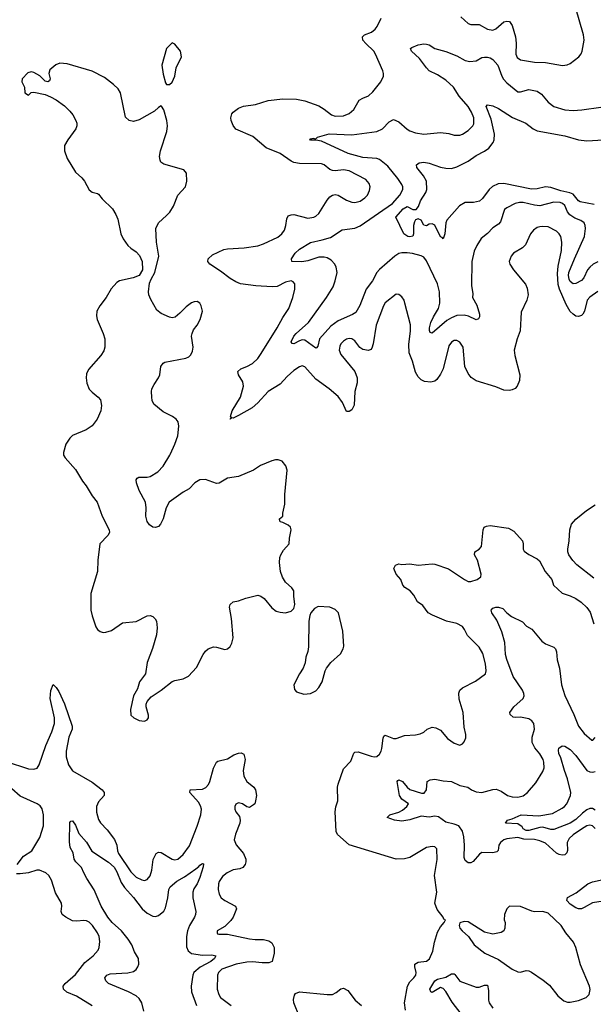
# Model space of a CAD drawing. Header units: inches. Extents: x 2143765 to 2212928, y 878963 to 1017374.
# Tile 126 of 256: x 2151387 to 2155536, y 946020 to 953139. Entities that reach past the tile are written whole.
import ezdxf

# ---------------------------------------------------------------- set-up
doc = ezdxf.new("R2010")
doc.units = ezdxf.units.IN
doc.header["$MEASUREMENT"] = 0
doc.layers.add('C1954', color=7, linetype='Continuous')
doc.layers.add('C1955', color=7, linetype='Continuous')

msp = doc.modelspace()

# ---------------------------------------------------------------- linework, layer by layer
at = {"layer": 'C1954', "color": 5}
for points, elevation in [([(2151703.9, 950000), (2151704.9, 949990), (2151716.3, 949970), (2151790, 949885.5), (2151841, 949801), (2151868.1, 949768.1), (2151910, 949696.3), (2151946.4, 949650), (2151983, 949550), (2152034, 949450), (2152036.3, 949430), (2152025.5, 949410), (2151967.3, 949350), (2151953.1, 949230), (2151949.1, 949150), (2151901.8, 948990), (2151902.2, 948870), (2151910, 948827.3), (2151937.4, 948750), (2151950, 948730.4), (2151970, 948714), (2151990, 948708.9), (2152010, 948710.3), (2152050, 948722), (2152130, 948778), (2152230, 948788.5), (2152310, 948829.2), (2152330, 948830.2), (2152350, 948822.7), (2152367.7, 948807.7), (2152375.6, 948790), (2152380.9, 948740.9), (2152375.4, 948690), (2152347.2, 948592.8), (2152307.8, 948490), (2152297.6, 948410), (2152254, 948350), (2152239.2, 948300.8), (2152210.8, 948250), (2152187.7, 948150), (2152190.9, 948110.9), (2152211.3, 948090), (2152250, 948070.8), (2152290, 948066.8), (2152310, 948076), (2152319.3, 948090), (2152319.5, 948110), (2152300.9, 948170), (2152302, 948190), (2152309.4, 948210), (2152337, 948243), (2152410, 948290.3), (2152490, 948352.6), (2152510, 948361.2), (2152570, 948372.6), (2152607.9, 948392.1), (2152666.3, 948453.7), (2152714.5, 948550), (2152730, 948572.9), (2152750, 948588.9), (2152790, 948603.7), (2152810, 948602.4), (2152870, 948585.5), (2152890, 948590.4), (2152910, 948605.5), (2152922.6, 948630), (2152930.8, 948670), (2152918.2, 948810), (2152905.3, 948890), (2152910, 948910.6), (2152930, 948930.4), (2152970, 948937.1), (2153023.3, 948956.7), (2153110, 948977), (2153130.3, 948970.3), (2153154.4, 948954.4), (2153210, 948886), (2153243, 948863), (2153270, 948854), (2153310, 948850.8), (2153350, 948862), (2153370, 948882), (2153378, 948910), (2153369.5, 948970), (2153369.4, 949010), (2153355.1, 949030), (2153310.8, 949070.8), (2153287.2, 949107.3), (2153274, 949150), (2153266.9, 949213.1), (2153267.8, 949250), (2153275.1, 949270), (2153296.1, 949303.9), (2153336, 949350), (2153338.7, 949390), (2153351, 949450), (2153345.1, 949470), (2153330, 949483.6), (2153290, 949504), (2153270, 949509), (2153265.2, 949525.2), (2153265.2, 949530), (2153289.2, 949550), (2153289.3, 949570), (2153305.4, 949634.6), (2153304.7, 949704.7), (2153322.7, 949882.7), (2153312.3, 949912.3), (2153286, 949946), (2153257.5, 949957.5), (2153236.6, 949956.6), (2153210, 949949.6), (2153130, 949915.4), (2153077.4, 949882.6), (2152970, 949836.4), (2152890, 949822.7), (2152830, 949786.8), (2152810, 949785.8), (2152730, 949814.5), (2152690, 949810.6), (2152654, 949790), (2152613.5, 949746.5), (2152570, 949721.7), (2152468.6, 949650), (2152445.9, 949610), (2152423.9, 949530), (2152404.7, 949490), (2152390, 949474.6), (2152370, 949467.7), (2152349.1, 949469.1), (2152325.6, 949485.6), (2152309.4, 949509.4), (2152299.9, 949550), (2152302.4, 949610), (2152296.5, 949650), (2152250, 949734.3), (2152230.8, 949790), (2152228.9, 949811.1), (2152236, 949824), (2152248, 949832), (2152310, 949831.1), (2152330, 949836.6), (2152385.3, 949870), (2152425.5, 949910), (2152472.9, 949990), (2152477.6, 950000)], 520), ([(2155540.6, 949100.6), (2155418.3, 949198.3), (2155388.4, 949228.4), (2155359.7, 949270), (2155352.4, 949290), (2155352.1, 949310), (2155362.8, 949370), (2155365.8, 949450), (2155379, 949490), (2155410, 949527.2), (2155487.1, 949590), (2155550, 949631.5)], 480), ([(2154178, 945978), (2154169.8, 946030), (2154191.5, 946150), (2154210, 946182.3), (2154239.1, 946210), (2154252.9, 946230), (2154255.5, 946250), (2154244.5, 946290), (2154245.4, 946310), (2154270, 946324.2), (2154330, 946331.3), (2154351.8, 946348.2), (2154375.7, 946404.3), (2154387.7, 946470), (2154410, 946540.7), (2154430, 946578.8), (2154458, 946610), (2154466, 946630), (2154455.3, 946635.3), (2154449, 946650), (2154405.7, 946705.7), (2154389.7, 946750), (2154403.5, 946830), (2154386.6, 946950), (2154406.1, 947066.1), (2154404.1, 947144.1), (2154390, 947159.3), (2154370, 947160.7), (2154330, 947153), (2154210, 947080.4), (2154170, 947070.8), (2154110, 947069.8), (2153770, 947172), (2153686.8, 947246.8), (2153676, 947270), (2153668.8, 947411.2), (2153672.8, 947447.2), (2153688, 947490), (2153686.6, 947590), (2153689.7, 947610.2), (2153730, 947721), (2153783, 947777), (2153803.7, 947836.3), (2153810, 947843), (2153835.3, 947844.7), (2153930, 947813.4), (2153950, 947808.7), (2153970, 947810.3), (2153990, 947827.4), (2154001.1, 947850), (2154007.3, 947870), (2154015.2, 947944.8), (2154021.3, 947958.7), (2154030, 947966), (2154090, 947942.4), (2154110, 947941.6), (2154170, 947963.7), (2154250, 947968.4), (2154284.2, 947975.8), (2154310, 947987.7), (2154334, 948010), (2154370, 948023), (2154398, 948018), (2154430, 948002), (2154481.7, 947941.7), (2154530, 947907.7), (2154570, 947894), (2154590, 947902.8), (2154602.5, 947917.5), (2154613.4, 947946.6), (2154614.7, 947970), (2154603.3, 948023.3), (2154594.4, 948130), (2154566.8, 948226.8), (2154564, 948270), (2154571.2, 948290), (2154590, 948308.8), (2154683.5, 948356.5), (2154756, 948410), (2154762, 948430), (2154757.5, 948482.5), (2154736.5, 948556.5), (2154710, 948601.3), (2154625.8, 948685.8), (2154605.4, 948730), (2154590, 948751.1), (2154550, 948772.7), (2154474, 948790), (2154372.1, 948832.1), (2154342, 948850), (2154304.2, 948904.2), (2154264.5, 948930), (2154236.9, 948976.9), (2154211.3, 949010), (2154173.3, 949033.3), (2154157.6, 949050), (2154143.6, 949090), (2154109.4, 949130), (2154092.7, 949170), (2154104.4, 949195.6), (2154130, 949204.9), (2154150, 949200.5), (2154210, 949203.8), (2154270, 949194), (2154370, 949204.9), (2154390, 949202), (2154488.7, 949168.7), (2154603.8, 949090), (2154630, 949077.4), (2154650, 949076.9), (2154696, 949090), (2154722.9, 949110), (2154726, 949130), (2154699.7, 949230), (2154676.9, 949270), (2154678.4, 949290), (2154710.6, 949309.4), (2154727.2, 949330), (2154738.4, 949450), (2154747, 949470), (2154762.6, 949477.4), (2154790, 949481.7), (2154922.2, 949462.2), (2154961.3, 949441.3), (2155024.2, 949370), (2155028.8, 949350), (2155028.4, 949310), (2155035.5, 949295.5), (2155070, 949270.7), (2155130, 949240.7), (2155146.2, 949226.2), (2155188, 949150), (2155236.3, 949090), (2155247.3, 949050), (2155310, 948993.4), (2155370, 948973), (2155410, 948953.4), (2155447.3, 948927.3), (2155488.9, 948888.9), (2155514.7, 948854.7), (2155540.5, 948770)], 480), ([(2155550, 947291.7), (2155530, 947310.7), (2155510, 947315.9), (2155490, 947309.9), (2155450, 947286.9), (2155390, 947245.5), (2155361.2, 947218.8), (2155347.9, 947190), (2155348.9, 947131.1), (2155344.7, 947115.3), (2155330, 947101.5), (2155310, 947097.7), (2155290, 947102.2), (2155270, 947113.2), (2155190, 947185.4), (2155150, 947202.8), (2155110, 947212.4), (2155034.6, 947214.6), (2154990, 947225.4), (2154910, 947216.3), (2154888.9, 947210), (2154864.2, 947190), (2154854, 947170), (2154847.9, 947132.1), (2154838.2, 947121.8), (2154810, 947115.6), (2154730, 947117.4), (2154713.8, 947106.2), (2154667.2, 947052.8), (2154650, 947042.6), (2154630, 947043.5), (2154610, 947059.5), (2154601.5, 947081.5), (2154604.7, 947170), (2154600.6, 947230), (2154590, 947271.6), (2154563.6, 947310), (2154530, 947323.1), (2154470, 947337.1), (2154415.3, 947375.3), (2154390, 947380.5), (2154350, 947371.9), (2154290, 947378.8), (2154210, 947353), (2154150, 947342.6), (2154097, 947350), (2154045.6, 947370), (2154063.7, 947390), (2154130, 947409.3), (2154156.9, 947423.1), (2154187.2, 947450), (2154199.6, 947470), (2154150, 947503.9), (2154134, 947530), (2154118, 947630), (2154121.8, 947638.2), (2154130, 947642), (2154156.5, 947630), (2154189, 947589), (2154210, 947573.5), (2154293.2, 947546.8), (2154313.4, 947546.6), (2154329.7, 947570), (2154334.5, 947630), (2154356.6, 947643.4), (2154390, 947647.4), (2154450, 947634.9), (2154510, 947630.2), (2154570, 947600.7), (2154628.6, 947588.6), (2154654.4, 947570), (2154690, 947556.2), (2154730, 947551.2), (2154810, 947573.8), (2154834.1, 947574.1), (2154870, 947561.3), (2154914.8, 947530), (2154950, 947519.5), (2154990, 947518.3), (2155030, 947528), (2155059.6, 947550), (2155119.5, 947620.5), (2155170, 947702), (2155180.4, 947730), (2155179.2, 947770), (2155173.8, 947790), (2155150, 947829.6), (2155114.5, 947874.5), (2155093.5, 947913.5), (2155092.9, 947950), (2155111.9, 948010), (2155106.9, 948050), (2155092.8, 948070), (2155070, 948084.4), (2155010, 948096.9), (2154972.7, 948092.7), (2154955.5, 948095.5), (2154935.5, 948115.5), (2154932.7, 948130), (2154961.3, 948170), (2155028.5, 948230), (2155036.1, 948250), (2155034.1, 948265.9), (2155024.8, 948290), (2154955.6, 948390), (2154910, 948511.6), (2154900.2, 948550), (2154895.2, 948635.2), (2154873.9, 948713.9), (2154837.8, 948797.8), (2154802, 948850), (2154797.2, 948870), (2154810, 948882.8), (2154830, 948890.4), (2154850.7, 948890.7), (2154881.4, 948881.4), (2154911, 948850), (2154944.1, 948824.1), (2155024.4, 948784.4), (2155053.7, 948753.7), (2155091.5, 948731.5), (2155164.6, 948644.6), (2155190, 948626), (2155250, 948602.4), (2155262.4, 948590), (2155268.9, 948568.9), (2155274.7, 948510), (2155291, 948450), (2155306.1, 948330), (2155331.5, 948251.5), (2155395.9, 948115.9), (2155430, 948031.8), (2155470, 947977.4), (2155526.8, 947930), (2155534, 947930), (2155550.8, 947949.2)], 460), ([(2151290, 947776.2), (2151450, 947722.2), (2151490, 947718.8), (2151512.4, 947727.6), (2151527.8, 947752.2), (2151576.9, 947890), (2151619, 947990), (2151637.9, 948050), (2151638.4, 948090), (2151606.4, 948230), (2151611.4, 948288.6), (2151630, 948331), (2151650, 948311), (2151670, 948280.7), (2151710, 948193), (2151767.4, 948030), (2151766.3, 948010), (2151741.3, 947950), (2151723.5, 947850), (2151723.7, 947810), (2151740.9, 947750), (2151770, 947707.6), (2151910, 947625.7), (2151982.7, 947570), (2151998.9, 947550), (2151996.9, 947530), (2151956.9, 947483.1), (2151943.2, 947450), (2151943.5, 947410), (2151956.8, 947356.8), (2151970.8, 947330.8), (2152020.4, 947280.4), (2152072, 947212), (2152089.4, 947170), (2152093.6, 947130), (2152100.5, 947110), (2152190, 946976.9), (2152230, 946939.2), (2152270, 946919.3), (2152290, 946915.8), (2152310, 946922.3), (2152330, 946948), (2152342.3, 946990), (2152352.6, 947067.4), (2152373.3, 947110), (2152390, 947119.7), (2152410, 947116.2), (2152490, 947068.6), (2152510, 947064.6), (2152530, 947069.4), (2152570, 947102.2), (2152614.7, 947165.3), (2152671.7, 947308.3), (2152697.2, 947390), (2152701.7, 947430), (2152695.2, 947455.2), (2152681, 947481), (2152617.6, 947550), (2152619, 947570), (2152710, 947575), (2152733.3, 947586.7), (2152751.5, 947608.5), (2152762.2, 947630), (2152790, 947728), (2152809.7, 947770.3), (2152821.3, 947778.7), (2152890, 947794.4), (2152937, 947823), (2152970, 947836.4), (2152990, 947838.8), (2153008, 947828), (2153018.4, 947790), (2153003.6, 947710), (2153007.2, 947670), (2153030.3, 947630.3), (2153080.5, 947590), (2153092.7, 947570), (2153099.1, 947530), (2153093.4, 947490), (2153086.8, 947470), (2153078.8, 947461.2), (2153050, 947442), (2153030, 947448), (2152999, 947470), (2152970, 947476.3), (2152950, 947466), (2152942.6, 947450), (2152943.1, 947430), (2152950, 947410.8), (2152977.3, 947377.3), (2152982, 947350), (2152980.4, 947330), (2152947.2, 947250), (2152939.2, 947210), (2152953.5, 947173.5), (2153007, 947110), (2153022.4, 947070), (2153021.6, 947050), (2153018, 947030), (2153002, 947010), (2152979.9, 947000.1), (2152930, 946990.8), (2152888.7, 946970), (2152855.1, 946944.9), (2152830, 946907.3), (2152823.8, 946890), (2152821.5, 946850), (2152830, 946816.3), (2152843.6, 946790), (2152870, 946770.3), (2152947.7, 946730), (2152954.9, 946710), (2152930.2, 946649.8), (2152915, 946625), (2152870, 946582.9), (2152814.8, 946550), (2152816, 946536), (2152818, 946530), (2152827.4, 946527.4), (2152890, 946527.6), (2153050, 946494.2), (2153090, 946488.2), (2153150, 946488.7), (2153190, 946479.3), (2153210, 946464), (2153228, 946430), (2153228.5, 946390), (2153212.7, 946330), (2153190, 946318.7), (2153141.6, 946318.4), (2153070, 946327.9), (2153030, 946325.1), (2152952.2, 946310), (2152850, 946274.4), (2152824.5, 946250), (2152817.6, 946230), (2152815.2, 946130), (2152826.3, 946090), (2152839.5, 946070), (2152916.4, 946010)], 480), ([(2155550, 947423.9), (2155530, 947434.2), (2155510, 947434.9), (2155490, 947426.5), (2155457.3, 947402.7), (2155410, 947356.1), (2155370, 947328.8), (2155250, 947282.4), (2155230, 947283.2), (2155170, 947300.2), (2155150, 947299.2), (2155070, 947277), (2155050, 947277.3), (2155030, 947289.3), (2155022.1, 947302.1), (2154990, 947325.5), (2154902, 947330), (2154915.3, 947350), (2154950, 947359.5), (2155015.3, 947390), (2155143.2, 947383.2), (2155240, 947400), (2155310, 947436.9), (2155328.4, 947450), (2155345.3, 947470), (2155370.6, 947529.4), (2155374.4, 947550), (2155350.4, 947650.4), (2155326.9, 947710), (2155302.2, 947802.2), (2155286.6, 947833.4), (2155283.6, 947856.4), (2155287.2, 947872.8), (2155310, 947887.7), (2155330, 947884.9), (2155370, 947861.7), (2155410, 947818), (2155490, 947710.3), (2155510, 947700.2), (2155530, 947696.9), (2155550, 947701.8)], 440), ([(2151367.8, 947030), (2151414.3, 947090), (2151475.1, 947130), (2151533.4, 947226.6), (2151559.4, 947310), (2151559.3, 947390), (2151550, 947432), (2151534.6, 947454.6), (2151514, 947470), (2151390, 947524.8), (2151330, 947576.5)], 480), ([(2152285.8, 945970), (2152269.2, 946030), (2152250, 946061.2), (2152230, 946079.9), (2152173.5, 946110), (2152029.6, 946170), (2152009.5, 946190), (2152002, 946210), (2152016, 946230), (2152041, 946239), (2152170, 946246.8), (2152210, 946258), (2152228.3, 946271.7), (2152240.9, 946290), (2152247.8, 946310), (2152246.2, 946350), (2152218, 946398), (2152199, 946450), (2152170.9, 946490.9), (2152122.5, 946550), (2152055.6, 946610), (2152023.6, 946650), (2151976.8, 946730), (2151926.5, 946846.5), (2151871.5, 946930), (2151849.6, 946970), (2151834.5, 947010), (2151792.3, 947050), (2151782, 947070), (2151773.8, 947113.8), (2151752.5, 947152.5), (2151746.8, 947193.2), (2151750, 947334), (2151756.4, 947343.6), (2151770, 947346), (2151790, 947316), (2151814.5, 947254.5), (2151870, 947191.5), (2151907.5, 947127.5), (2152030, 947047.6), (2152070, 947010.9), (2152090, 946978.5), (2152121.1, 946901.1), (2152144.3, 946864.3), (2152210, 946792.4), (2152273.4, 946710), (2152310, 946679.3), (2152350, 946656.5), (2152370, 946654.4), (2152390, 946660.8), (2152430, 946692), (2152441.7, 946718.3), (2152458.5, 946790), (2152466, 946850), (2152475.1, 946870), (2152523.6, 946910), (2152578.9, 946941.1), (2152661.5, 946998.5), (2152683.8, 947016.2), (2152690, 947026.8), (2152710, 947038.8), (2152715.5, 947035.5), (2152713.2, 947013.2), (2152690, 946936), (2152670, 946891.8), (2152646.1, 946853.9), (2152639.3, 946830), (2152638.2, 946790), (2152660.2, 946690), (2152659.1, 946670), (2152652.2, 946650), (2152614.3, 946590), (2152601.5, 946550), (2152593.2, 946510), (2152594.5, 946434.5), (2152605.4, 946405.4), (2152630, 946387.6), (2152710, 946375.8), (2152777.2, 946377.2), (2152805.5, 946370), (2152795.2, 946350), (2152770.2, 946330), (2152692.7, 946287.3), (2152647.7, 946250), (2152638.2, 946230), (2152626.9, 946150), (2152628.9, 946110), (2152665.7, 946010)], 460), ([(2151910, 946008.4), (2151797.6, 946077.6), (2151728.4, 946108.4), (2151704.1, 946130), (2151701.8, 946150), (2151715.6, 946170), (2151790, 946234), (2151858.9, 946321.1), (2151917.7, 946370), (2151954, 946410), (2151961.7, 946430), (2151967.1, 946472.9), (2151961.4, 946510), (2151950, 946537.6), (2151914.5, 946590), (2151890, 946613.3), (2151870, 946623.5), (2151850, 946626.2), (2151799.5, 946620.5), (2151770, 946624.1), (2151720.5, 946650), (2151693, 946670), (2151686.2, 946690), (2151692.1, 946730), (2151688.4, 946750), (2151645.9, 946825.9), (2151616.9, 946916.9), (2151596.5, 946950), (2151576.1, 946970), (2151530, 946990.5), (2151510, 946989.9), (2151450.7, 946970.7), (2151390, 946962.7), (2151362.6, 946962.6)], 480), ([(2155670, 946774.9), (2155530, 946754.5), (2155470, 946719), (2155450, 946710.7), (2155430, 946709), (2155410, 946716.8), (2155370, 946744.5), (2155345.7, 946770), (2155348.6, 946791.4), (2155413.3, 946826.7), (2155496.4, 946890), (2155530, 946904.8), (2155630, 946926.3)], 460), ([(2154580.3, 945950), (2154515.8, 946035.8), (2154470, 946112), (2154450, 946133.3), (2154430, 946142.2), (2154370, 946106), (2154361.1, 946110), (2154353.8, 946130), (2154390, 946190.2), (2154410, 946200.6), (2154470, 946216.8), (2154510, 946238.8), (2154530, 946240.2), (2154535.7, 946235.7), (2154570, 946187.9), (2154690, 946144.2), (2154710, 946142.4), (2154750, 946158.9), (2154770, 946157.1), (2154778.5, 946118.5), (2154777.1, 946050), (2154782, 946030), (2154810, 945992.7)], 460), ([(2153409.8, 945930), (2153371, 946030), (2153366.5, 946053.5), (2153374.1, 946085.8), (2153382.8, 946097.2), (2153410, 946110.3), (2153610, 946090.2), (2153648.5, 946091.5), (2153675.9, 946104.1), (2153710, 946132.4), (2153730, 946135.8), (2153759.9, 946119.9), (2153814.8, 946050), (2153858.8, 946010)], 480)]:
    msp.add_lwpolyline(points, dxfattribs=dict(at, elevation=elevation))
for points, elevation in [([(2153545.1, 948894.9), (2153518.3, 948881.7), (2153493.7, 948850), (2153485.3, 948830), (2153479.5, 948790), (2153475.4, 948604.6), (2153470.3, 948570), (2153456.5, 948530), (2153451.8, 948488.2), (2153437.1, 948450), (2153410.3, 948409.7), (2153371, 948330), (2153375.3, 948295.3), (2153390, 948278), (2153442, 948262), (2153490, 948267.4), (2153530, 948286.4), (2153550, 948310.6), (2153575.4, 948350), (2153596.3, 948430), (2153605.6, 948450), (2153637.6, 948490), (2153707.2, 948552.8), (2153727.8, 948590), (2153731.3, 948610), (2153723.5, 948716.5), (2153692.8, 948850), (2153670, 948875.1), (2153630, 948891.1)], 520), ([(2154930, 946729.3), (2154910.7, 946710), (2154894, 946670), (2154890.9, 946630.9), (2154898.8, 946610), (2154895.5, 946570), (2154888.1, 946551.9), (2154870, 946539.5), (2154810, 946527), (2154750, 946540.7), (2154630, 946615.1), (2154601.4, 946618.6), (2154571.1, 946608.9), (2154566, 946590), (2154571, 946570), (2154586.8, 946550), (2154634, 946510), (2154674.8, 946450), (2154750.7, 946390), (2154850, 946344.6), (2154950, 946274), (2154990, 946255.5), (2155010, 946252.7), (2155050, 946263.6), (2155070, 946260.8), (2155090, 946251.3), (2155174.8, 946194.8), (2155219.1, 946159.1), (2155280.6, 946080.6), (2155324, 946044), (2155350, 946035.8), (2155370, 946035.3), (2155430, 946046.7), (2155484, 946070), (2155505.2, 946090), (2155513.8, 946126.2), (2155509.6, 946150), (2155444.5, 946304.5), (2155411.1, 946430), (2155393, 946470), (2155337.4, 946537.4), (2155302.7, 946590), (2155210, 946679.7), (2155170, 946691.1), (2155111.5, 946688.5), (2155091.9, 946691.9), (2155010, 946726.2)], 480)]:
    msp.add_lwpolyline(points, close=True, dxfattribs=dict(at, elevation=elevation))
at = {"layer": 'C1955', "color": 5}
for points, elevation in [([(2154578.2, 953158.2), (2154630, 953111.6), (2154650, 953103.2), (2154710, 953103.6), (2154770, 953069.1), (2154810, 953063.9), (2154830, 953072.7), (2154890, 953123.2), (2154910, 953128.9), (2154930, 953125.3), (2154950, 953097.3), (2154974.4, 953014.4), (2154978.9, 952970), (2154976, 952890), (2154985.8, 952865.8), (2155010, 952847.2), (2155111.5, 952831.5), (2155190, 952830.2), (2155312.7, 952807.3), (2155348.2, 952811.8), (2155370, 952821.6), (2155430.9, 952869.1), (2155448.7, 952891.3), (2155456.9, 952910), (2155469.7, 952990.2), (2155464.5, 953030), (2155408, 953230)], 480), ([(2155570, 951172.9), (2155510, 951132.9), (2155492.1, 951110), (2155473.5, 951030), (2155461.2, 951010), (2155450, 950999.8), (2155430, 950992.2), (2155410, 950995.2), (2155390, 951008.3), (2155370, 951029.8), (2155339.2, 951079.2), (2155291.4, 951190), (2155282.8, 951222.8), (2155276.7, 951303.3), (2155282.7, 951357.3), (2155305.7, 951470), (2155308.8, 951530), (2155302, 951570), (2155290.5, 951590.5), (2155271.2, 951610), (2155210, 951639.8), (2155170, 951644.2), (2155150, 951641.5), (2155130, 951636.4), (2155103.2, 951616.8), (2155082.6, 951590), (2155045.5, 951510), (2155024, 951490), (2154959.3, 951450), (2154942.4, 951430), (2154928.4, 951390), (2154933, 951370), (2154958, 951330), (2155046.1, 951226.1), (2155057.8, 951197.7), (2155064.6, 951150), (2155055.6, 951110), (2155015.3, 951024.7), (2155006.9, 950890), (2154984.7, 950830), (2154964, 950750), (2154967.6, 950710), (2155004.9, 950570), (2155002.3, 950530), (2154986.4, 950490), (2154970, 950471.8), (2154950, 950461.6), (2154930, 950456.9), (2154890, 950459.7), (2154830, 950485.1), (2154690, 950528.3), (2154651.8, 950551.8), (2154630, 950579.5), (2154607.7, 950630), (2154593.8, 950770), (2154570, 950806.3), (2154550, 950819.7), (2154530, 950819.7), (2154510, 950808.2), (2154490, 950780.7), (2154450, 950615.1), (2154430, 950574.5), (2154403.6, 950536.4), (2154390, 950525.6), (2154362, 950518), (2154316.3, 950523.7), (2154290, 950535.8), (2154270, 950556.1), (2154251.2, 950590), (2154228.6, 950668.6), (2154204.9, 950730), (2154201.3, 950790), (2154213.5, 950890), (2154213.2, 950933.2), (2154173.6, 951090), (2154167, 951110), (2154150, 951136), (2154130, 951152.7), (2154110, 951155.1), (2154030, 951091.5), (2154019.6, 951070), (2153965.2, 950930), (2153944.1, 950795.9), (2153935.3, 950764.7), (2153926.8, 950753.2), (2153910, 950747.4), (2153870, 950753.8), (2153848.5, 950768.5), (2153810, 950816.4), (2153790, 950832), (2153770, 950834.5), (2153750, 950828.3), (2153730, 950814.3), (2153710, 950795.1), (2153701.8, 950778.2), (2153698.2, 950750), (2153710, 950718.7), (2153810, 950594.6), (2153827.3, 950550), (2153827.3, 950512.7), (2153812.2, 950450), (2153807.3, 950352.7), (2153790, 950318), (2153770, 950305.6), (2153750, 950306), (2153722.5, 950370), (2153690, 950413.5), (2153626.2, 950470), (2153530, 950539.4), (2153450, 950629.1), (2153430, 950635.4), (2153410, 950629.3), (2153370, 950602.5), (2153321.1, 950558.9), (2153270, 950503.9), (2153184.8, 950450), (2153110, 950368.6), (2153067.4, 950332.6), (2152970, 950276.5), (2152930, 950258), (2152920.9, 950259.1), (2152909, 950250), (2152916.4, 950263.6), (2152912, 950270), (2152924.3, 950310), (2152983.7, 950410), (2153005.8, 950490), (2153000.6, 950520.6), (2152969.8, 950570), (2152965.3, 950594.7), (2152985.7, 950614.3), (2153030, 950630.2), (2153070, 950653.8), (2153109.9, 950690.1), (2153134.4, 950725.6), (2153249.1, 950910), (2153290, 950984.6), (2153334.5, 951050), (2153363.5, 951130), (2153376.4, 951190), (2153376.3, 951230), (2153364.2, 951244.2), (2153349.7, 951249.7), (2153310, 951240.3), (2153250.1, 951209.9), (2153214, 951206), (2153094.4, 951214.4), (2152984.5, 951230), (2152950, 951244.1), (2152910, 951268), (2152840.6, 951320.6), (2152762.6, 951370), (2152747.1, 951390), (2152750.9, 951410), (2152781.5, 951438.5), (2152862.5, 951477.5), (2152890, 951482.8), (2153011, 951489), (2153110, 951503.6), (2153150, 951517.4), (2153254, 951566), (2153283.8, 951590), (2153302, 951618), (2153313, 951650), (2153320.4, 951699.6), (2153330, 951719.5), (2153350, 951727.9), (2153370, 951729.2), (2153470, 951704.7), (2153514.5, 951710), (2153530, 951718.3), (2153550, 951738), (2153610, 951834.9), (2153630, 951856.9), (2153650, 951870.3), (2153670, 951873.8), (2153690, 951869), (2153750, 951834), (2153790, 951819.6), (2153810, 951816.5), (2153850, 951826.7), (2153884.7, 951850), (2153903.1, 951870), (2153917.5, 951902.5), (2153922, 951930), (2153915.2, 951955.2), (2153890, 951982.3), (2153770, 952046.2), (2153730, 952053.8), (2153670, 952046), (2153650, 952048.4), (2153630, 952056.4), (2153589.2, 952089.2), (2153570, 952097.3), (2153410, 952098.8), (2153370, 952106.4), (2153350, 952115.2), (2153270, 952170.6), (2153170, 952213.3), (2153074.5, 952294.5), (2152950, 952347.3), (2152930, 952373.2), (2152917.4, 952410), (2152914.7, 952430), (2152922.5, 952457.5), (2152932, 952470), (2152970, 952499.5), (2153005.8, 952514.2), (2153093.8, 952526.2), (2153184.9, 952555.1), (2153290, 952566.3), (2153390, 952564.7), (2153450, 952552.6), (2153550, 952514.7), (2153590, 952491.3), (2153642.3, 952450), (2153670, 952440.4), (2153730, 952442.6), (2153770, 952459.7), (2153803.5, 952490), (2153843.3, 952556.7), (2153867.9, 952572.1), (2153910, 952588.9), (2153942, 952618), (2153998.3, 952690), (2154018.3, 952730), (2154019.7, 952750), (2154014.7, 952770), (2153961.8, 952890), (2153949.8, 952910), (2153890, 952965.3), (2153870, 952989.7), (2153866.4, 953013.6), (2153880.7, 953030), (2153930.6, 953049.4), (2153958, 953070), (2153972.6, 953090), (2154000.5, 953150)], 480), ([(2155570, 951389), (2155535.9, 951370), (2155511.7, 951350), (2155495.5, 951330), (2155468.1, 951271.9), (2155450, 951251.7), (2155410, 951231.9), (2155390, 951228.6), (2155370, 951244.8), (2155362.3, 951262.3), (2155357.9, 951290), (2155360.1, 951310), (2155399.2, 951410), (2155471.6, 951570), (2155479, 951630), (2155477.6, 951650), (2155469, 951669), (2155446.1, 951686.1), (2155403.2, 951703.2), (2155367.3, 951727.3), (2155348.5, 951750), (2155330, 951794.5), (2155313.5, 951810), (2155296, 951816), (2155250, 951819.1), (2155150, 951793.2), (2155110, 951796.4), (2155030, 951817.8), (2155002.7, 951817.3), (2154970.9, 951809.1), (2154910, 951777.7), (2154894.6, 951765.4), (2154864, 951676), (2154850, 951661.1), (2154810, 951634), (2154770, 951592.4), (2154724.4, 951555.6), (2154692.9, 951507.1), (2154675.5, 951464.5), (2154658, 951390), (2154656.1, 951216.1), (2154664.5, 951155.5), (2154662.8, 951130), (2154693.5, 951073.5), (2154712, 951010), (2154712.7, 950990), (2154704.9, 950975.1), (2154690, 950969.6), (2154634.5, 950994.5), (2154602.9, 951002.9), (2154550, 951000.5), (2154510, 950983.6), (2154477.1, 950962.9), (2154370, 950871.6), (2154357, 950877), (2154351.3, 950891.3), (2154352.1, 950910), (2154361.8, 950950), (2154379.8, 950990), (2154416.2, 951050), (2154426.4, 951090), (2154424.2, 951170), (2154410.4, 951230), (2154330, 951394), (2154310, 951421.6), (2154290, 951432.4), (2154228, 951448), (2154190, 951453.8), (2154150, 951452.7), (2154130, 951447.7), (2154100.3, 951430), (2153988.7, 951331.3), (2153970.2, 951310), (2153940.2, 951250), (2153894.1, 951190), (2153846.7, 951073.3), (2153817.4, 951022.6), (2153794.1, 951005.9), (2153690, 950962.3), (2153636.8, 950923.2), (2153555.5, 950830), (2153542.4, 950777.6), (2153534.1, 950765.9), (2153530, 950764.7), (2153450, 950821.5), (2153430, 950823.9), (2153410, 950817.7), (2153370, 950794.7), (2153358.4, 950798.4), (2153350, 950809), (2153369.8, 950850), (2153387, 950870), (2153477.2, 950950), (2153606.5, 951130), (2153653.6, 951206.4), (2153670, 951250.7), (2153682.2, 951310), (2153676.8, 951350), (2153667, 951370), (2153639.7, 951399.7), (2153610, 951417.9), (2153590, 951422.8), (2153550, 951421.6), (2153470, 951395.2), (2153427.2, 951387.2), (2153355.3, 951390), (2153352.7, 951410), (2153379.6, 951450), (2153410, 951479.6), (2153490, 951528.2), (2153574.1, 951545.9), (2153635.7, 951564.3), (2153719.8, 951620.2), (2153810, 951630.2), (2153850, 951648.6), (2154084.8, 951810), (2154136.5, 951870), (2154158.2, 951910), (2154157.3, 951930), (2154150, 951947.6), (2154123.1, 951990), (2154050, 952079.4), (2153990, 952128.4), (2153970, 952135.9), (2153870, 952141.4), (2153763, 952170), (2153570, 952260.5), (2153530, 952267.8), (2153490, 952268.2), (2153486.3, 952273.7), (2153490, 952278), (2153510, 952281), (2153530, 952278), (2153542, 952290), (2153625.8, 952314.2), (2153790, 952306.3), (2153970, 952330.2), (2154011.1, 952348.9), (2154059.6, 952400.4), (2154090, 952418), (2154130, 952400.8), (2154190, 952347.1), (2154210, 952334.4), (2154250, 952320.2), (2154310, 952310.2), (2154430, 952322), (2154490, 952314.7), (2154530, 952303.1), (2154570, 952303.1), (2154590, 952310.3), (2154630, 952337), (2154664.7, 952370), (2154673.2, 952386.8), (2154672.3, 952430), (2154654.7, 952470), (2154630, 952511.4), (2154566.2, 952586.2), (2154525.6, 952650), (2154470, 952701.6), (2154410, 952739), (2154348.8, 952770), (2154329, 952790), (2154278.7, 952858.7), (2154221.6, 952910), (2154214.5, 952930), (2154223.1, 952936.9), (2154270, 952956.5), (2154310, 952964.2), (2154330, 952962), (2154350, 952955.8), (2154390.2, 952930.2), (2154470, 952909.1), (2154550, 952878.3), (2154610, 952844.6), (2154643.9, 952836.1), (2154690, 952840.4), (2154730, 952864.4), (2154750, 952868.5), (2154770, 952868.5), (2154790, 952862), (2154810, 952850.3), (2154846.4, 952810), (2154874.5, 952730), (2154887.4, 952707.4), (2154910, 952683.2), (2154990, 952617.7), (2155010, 952616.1), (2155070, 952632.7), (2155130, 952621.5), (2155160.7, 952600.7), (2155210, 952543.1), (2155251.3, 952511.3), (2155330, 952486), (2155390, 952482.8), (2155453.1, 952486.9), (2155590, 952505.2)], 460), ([(2152477.6, 950000), (2152510, 950068.8), (2152529.9, 950130), (2152539, 950199), (2152534.2, 950230), (2152518.5, 950250), (2152491.1, 950270), (2152424.4, 950304.4), (2152357.6, 950357.6), (2152345.6, 950385.6), (2152342, 950410), (2152339.8, 950450), (2152343.5, 950470), (2152358.8, 950501.2), (2152392, 950550), (2152399.5, 950570), (2152407, 950630), (2152423.6, 950656.4), (2152436.6, 950663.4), (2152588.6, 950691.4), (2152610, 950702.2), (2152624.1, 950715.9), (2152637.4, 950742.6), (2152642.8, 950770), (2152630.8, 950850), (2152633.3, 950870), (2152644.4, 950895.6), (2152669.6, 950930), (2152691.3, 950970), (2152709.6, 951030), (2152700.7, 951070), (2152689.7, 951089.7), (2152670, 951101.6), (2152650, 951099.7), (2152630, 951091.1), (2152590, 951063), (2152544.3, 951015.7), (2152511.1, 950988.9), (2152490, 950983.8), (2152470, 950987.3), (2152410, 951014.2), (2152379.1, 951039.1), (2152335.4, 951115.4), (2152321.7, 951150), (2152319, 951170), (2152325.6, 951234.4), (2152336.8, 951263.2), (2152364.2, 951310), (2152393.3, 951430), (2152376.8, 951530), (2152372.2, 951630), (2152390.8, 951669.2), (2152450, 951722), (2152472.2, 951747.8), (2152499.2, 951790), (2152531.2, 951870), (2152587.3, 951930), (2152597, 951970), (2152594.5, 952030), (2152573.4, 952053.4), (2152430, 952095.1), (2152408.1, 952108.1), (2152402, 952122), (2152398.7, 952150), (2152406.6, 952190), (2152450.8, 952330), (2152455.1, 952370), (2152450.9, 952410.9), (2152430, 952488), (2152412.9, 952512.9), (2152410, 952515.3), (2152390, 952504), (2152362.6, 952477.4), (2152250, 952414.7), (2152210, 952403), (2152179, 952410), (2152152.9, 952432.9), (2152115.3, 952610), (2152098.3, 952638.3), (2152066, 952670), (2152000, 952720), (2151910, 952766.2), (2151730, 952819.4), (2151676.1, 952823.9), (2151647.2, 952812.8), (2151604, 952776), (2151598.7, 952750), (2151607.3, 952710), (2151602.8, 952697.2), (2151590.5, 952689.5), (2151570, 952694.5), (2151531.7, 952731.7), (2151490, 952756), (2151470, 952761.3), (2151446.1, 952753.9), (2151403.8, 952710), (2151403, 952690), (2151421, 952650), (2151424.7, 952610), (2151450, 952592), (2151468.7, 952611.3), (2151490, 952614.8), (2151570, 952597.6), (2151610, 952582), (2151650, 952559.5), (2151710, 952516), (2151750, 952478.3), (2151771.3, 952451.3), (2151794, 952410), (2151800.2, 952390), (2151800.2, 952370), (2151792.6, 952350), (2151734.3, 952270), (2151711.6, 952230), (2151711.7, 952190), (2151730, 952134), (2151790, 952036.3), (2151836.2, 951996.2), (2151855.8, 951970), (2151890, 951907.3), (2151910, 951890.5), (2151950, 951882.4), (2151957.1, 951877.1), (2151983.8, 951843.8), (2152057.4, 951770), (2152082.3, 951730), (2152096.7, 951696.7), (2152119.6, 951590), (2152135.3, 951555.3), (2152170, 951506), (2152190, 951486.4), (2152230, 951459.3), (2152254.4, 951434.4), (2152273.1, 951390), (2152274, 951330), (2152250.7, 951290), (2152208.5, 951271.5), (2152110, 951251.2), (2152090, 951238.7), (2152048.4, 951191.6), (2152011.8, 951130), (2151966.7, 951070), (2151944.9, 951030), (2151941.7, 950998.3), (2151947, 950970), (2151990.2, 950870), (2152001.8, 950830), (2152002.4, 950770), (2151995.2, 950744.8), (2151974.6, 950710), (2151884.2, 950610), (2151870, 950579), (2151867.6, 950550), (2151872.9, 950510), (2151888.4, 950468.4), (2151910, 950444.4), (2151954.9, 950410), (2151970.4, 950390), (2151979.5, 950350), (2151972.8, 950310), (2151947.9, 950250), (2151910, 950202), (2151867.4, 950172.6), (2151770, 950132.6), (2151750, 950113.6), (2151720.3, 950070), (2151703, 950010), (2151703.9, 950000)], 520), ([(2155543.1, 951803.1), (2155440.8, 951820.8), (2155428.4, 951828.4), (2155390, 951877.6), (2155367, 951887), (2155300.9, 951900.9), (2155230, 951926.5), (2155190.1, 951929.9), (2155130, 951915.9), (2155090, 951913.2), (2154890, 951954.7), (2154848.1, 951951.9), (2154806.7, 951933.3), (2154782.2, 951910), (2154735.3, 951844.7), (2154712.6, 951827.4), (2154670, 951817.8), (2154610, 951817.8), (2154567.9, 951792.1), (2154477.8, 951690), (2154470.2, 951670), (2154463.1, 951590), (2154450, 951554), (2154443.6, 951563.6), (2154430, 951569.6), (2154390, 951653), (2154370, 951663.5), (2154350, 951659.7), (2154330, 951647.3), (2154310, 951652), (2154290, 951689.7), (2154270, 951698), (2154250, 951691.8), (2154242.7, 951677.3), (2154236.3, 951650), (2154235.6, 951590), (2154230, 951574.5), (2154210, 951568.5), (2154195.3, 951570), (2154165.2, 951590), (2154108, 951710), (2154159.8, 951770), (2154190, 951786.9), (2154230, 951767.2), (2154254.6, 951765.4), (2154271.8, 951788.2), (2154286.6, 951830), (2154325.7, 951890), (2154331.1, 951910), (2154328.7, 951970), (2154307.2, 952010), (2154259.5, 952070), (2154257.2, 952090), (2154275.9, 952104.1), (2154311.4, 952108.6), (2154350, 952102), (2154431.9, 952071.9), (2154470, 952063.9), (2154510, 952062.8), (2154550, 952075.2), (2154630, 952115.2), (2154690, 952157.5), (2154750, 952187.5), (2154781.4, 952210), (2154812.7, 952250), (2154819.2, 952270), (2154822, 952310), (2154798.4, 952418.4), (2154761.6, 952510), (2154770, 952524), (2154810, 952515.3), (2154850, 952495.3), (2154950.9, 952430.9), (2155048, 952390), (2155102, 952350), (2155130, 952335.4), (2155330, 952299.3), (2155430, 952270.2), (2155490, 952262.4), (2155610, 952270.2)], 440)]:
    msp.add_lwpolyline(points, dxfattribs=dict(at, elevation=elevation))
at = {"layer": 'C1955', "color": 5, "elevation": 520}
msp.add_lwpolyline([(2152490, 952972), (2152448.2, 952930), (2152414.3, 952810), (2152423.6, 952743.6), (2152442.4, 952682.4), (2152450, 952671), (2152470, 952670.7), (2152490, 952687.3), (2152509.5, 952730), (2152519.5, 952790), (2152558.4, 952870), (2152549.4, 952910), (2152510, 952960.9)], close=True, dxfattribs=at)

doc.saveas('drawing.dxf')
